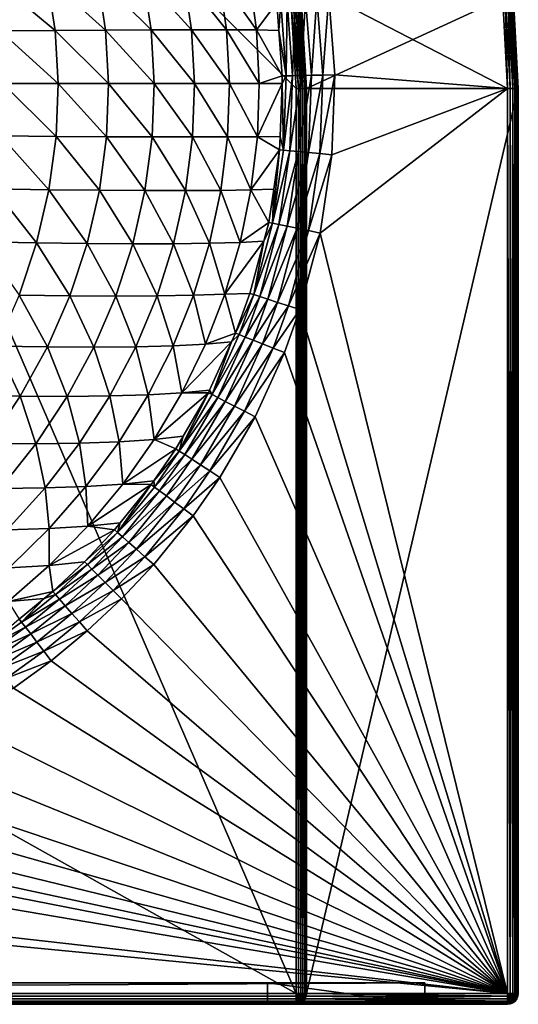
# Model space of a CAD drawing. Extents: x -924 to 924, y -425 to 424.
# Tile 48 of 52: x 692 to 924, y -425 to 32. Entities that reach past the tile are written whole.
import ezdxf

# ---------------------------------------------------------------- set-up
doc = ezdxf.new("R2010")
doc.units = 0
doc.linetypes.add('SOLIDLINE', pattern=[0])
doc.layers.add('BE3C_Starlet_I_Sil_8320CWVVK_1', color=252, linetype='SOLIDLINE')

msp = doc.modelspace()

# ---------------------------------------------------------------- linework, layer by layer
at = {"layer": 'BE3C_Starlet_I_Sil_8320CWVVK_1', "color": 252}
for points in [[(-500, 320.795), (820.794, -420), (-820.794, -420)], [(500, 320.795), (820.794, -420), (-500, 320.795)], [(818.456, 38.6675), (820.794, 0), (500, 320.795)], [(500, 320.795), (820.794, 0), (820.794, -420)], [(679.428, 51.4364, 259.164), (708.909, 27.0342, 298.076), (705.087, 51.8098, 298.31)], [(683.228, 26.8093, 258.957), (708.909, 27.0342, 298.076), (679.428, 51.4364, 259.164)], [(705.087, 51.8098, 298.31), (732.333, 27.1969, 338.54), (728.526, 52.064, 338.782)], [(708.909, 27.0342, 298.076), (732.333, 27.1969, 338.54), (705.087, 51.8098, 298.31)], [(728.526, 52.064, 338.782), (753.447, 27.2972, 380.252), (749.691, 52.1988, 380.484)], [(732.333, 27.1969, 338.54), (753.447, 27.2972, 380.252), (728.526, 52.064, 338.782)], [(749.691, 52.1988, 380.484), (772.199, 27.3349, 423.111), (768.532, 52.2139, 423.315)], [(753.447, 27.2972, 380.252), (772.199, 27.3349, 423.111), (749.691, 52.1988, 380.484)], [(772.199, 27.3349, 423.111), (788.535, 27.3099, 467.017), (768.532, 52.2139, 423.315)], [(768.532, 52.2139, 423.315), (788.535, 27.3099, 467.017), (784.995, 52.1092, 467.179)], [(799.029, 51.8844, 511.977), (784.995, 52.1092, 467.179), (802.403, 27.2221, 511.872)], [(802.403, 27.2221, 511.872), (784.995, 52.1092, 467.179), (788.535, 27.3099, 467.017)], [(802.403, 27.2221, 511.872), (811.849, 39.8941, 555.391), (799.029, 51.8844, 511.977)], [(823.166, 6.09262, 569.48), (825.244, 41.6628, 572.499), (820.529, 41.0402, 569.491)], [(823.166, 6.09262, 569.48), (827.924, 6.18606, 572.494), (825.244, 41.6628, 572.499)], [(921.659, 44.3181, 569.143), (825.721, 0, 4.14328), (823.346, 39.2613, 4.14328)], [(827.924, 6.18606, 572.494), (830.507, 42.3577, 574.367), (825.244, 41.6628, 572.499)], [(923.981, 0, 569.143), (825.721, 0, 4.14328), (921.659, 44.3181, 569.143)], [(827.924, 6.18606, 572.494), (833.236, 6.29037, 574.365), (830.507, 42.3577, 574.367)], [(836.051, 43.0896, 575), (830.507, 42.3577, 574.367), (833.236, 6.29037, 574.365)], [(836.051, 43.0896, 575), (833.236, 6.29037, 574.365), (838.832, 6.40027, 575)], [(836.051, 43.0896, 575), (919.055, 0, 575), (916.76, 43.8032, 575)], [(838.832, 6.40027, 575), (919.055, 0, 575), (836.051, 43.0896, 575)], [(916.76, 43.8032, 575), (919.055, 0, 575), (917.985, 43.932, 574.846)], [(917.985, 43.932, 574.846), (920.288, 0, 574.846), (919.135, 44.0529, 574.393)], [(917.985, 43.932, 574.846), (919.055, 0, 575), (920.288, 0, 574.846)], [(919.135, 44.0529, 574.393), (921.444, 0, 574.393), (920.138, 44.1583, 573.669)], [(919.135, 44.0529, 574.393), (920.288, 0, 574.846), (921.444, 0, 574.393)], [(920.138, 44.1583, 573.669), (922.453, 0, 573.669), (920.933, 44.2419, 572.718)], [(920.138, 44.1583, 573.669), (921.444, 0, 574.393), (922.453, 0, 573.669)], [(920.933, 44.2419, 572.718), (923.252, 0, 572.718), (921.471, 44.2984, 571.6)], [(920.933, 44.2419, 572.718), (922.453, 0, 573.669), (923.252, 0, 572.718)], [(921.471, 44.2984, 571.6), (923.792, 0, 571.6), (921.718, 44.3243, 570.384)], [(921.471, 44.2984, 571.6), (923.252, 0, 572.718), (923.792, 0, 571.6)], [(921.718, 44.3243, 570.384), (924.041, 0, 570.384), (921.659, 44.3181, 569.143)], [(921.659, 44.3181, 569.143), (924.041, 0, 570.384), (923.981, 0, 569.143)], [(921.718, 44.3243, 570.384), (923.792, 0, 571.6), (924.041, 0, 570.384)], [(802.403, 27.2221, 511.872), (812.82, 27.0464, 555.378), (811.849, 39.8941, 555.391)], [(813.657, 40.1329, 560.714), (811.849, 39.8941, 555.391), (812.82, 27.0464, 555.378)], [(813.657, 40.1329, 560.714), (812.82, 27.0464, 555.378), (816.237, 5.95656, 560.688)], [(816.237, 5.95656, 560.688), (816.601, 40.5215, 565.495), (813.657, 40.1329, 560.714)], [(816.237, 5.95656, 560.688), (819.203, 6.01481, 565.477), (816.601, 40.5215, 565.495)], [(819.203, 6.01481, 565.477), (820.529, 41.0402, 569.491), (816.601, 40.5215, 565.495)], [(818.456, 38.6675), (819.602, 38.8067, 0.13524), (821.949, 0, 0.13524)], [(818.456, 38.6675), (821.949, 0, 0.13524), (820.794, 0)], [(819.203, 6.01481, 565.477), (823.166, 6.09262, 569.48), (820.529, 41.0402, 569.491)], [(819.602, 38.8067, 0.13524), (820.687, 38.9384, 0.53358), (823.042, 0, 0.53358)], [(819.602, 38.8067, 0.13524), (823.042, 0, 0.53358), (821.949, 0, 0.13524)], [(820.687, 38.9384, 0.53358), (821.651, 39.0554, 1.17354), (824.013, 0, 1.17354)], [(820.687, 38.9384, 0.53358), (824.013, 0, 1.17354), (823.042, 0, 0.53358)], [(821.651, 39.0554, 1.17354), (822.442, 39.1515, 2.02046), (824.81, 0, 2.02046)], [(821.651, 39.0554, 1.17354), (824.81, 0, 2.02046), (824.013, 0, 1.17354)], [(822.442, 39.1515, 2.02046), (823.017, 39.2214, 3.02856), (825.389, 0, 3.02856)], [(822.442, 39.1515, 2.02046), (825.389, 0, 3.02856), (824.81, 0, 2.02046)], [(823.017, 39.2214, 3.02856), (823.346, 39.2613, 4.14328), (825.721, 0, 4.14328)], [(823.017, 39.2214, 3.02856), (825.721, 0, 4.14328), (825.389, 0, 3.02856)], [(683.228, 26.8093, 258.957), (710.332, 2.40943, 297.985), (708.909, 27.0342, 298.076)], [(684.638, 2.38656, 258.877), (710.332, 2.40943, 297.985), (683.228, 26.8093, 258.957)], [(708.909, 27.0342, 298.076), (733.755, 2.42672, 338.447), (732.333, 27.1969, 338.54)], [(710.332, 2.40943, 297.985), (733.755, 2.42672, 338.447), (708.909, 27.0342, 298.076)], [(732.333, 27.1969, 338.54), (754.854, 2.43841, 380.163), (753.447, 27.2972, 380.252)], [(733.755, 2.42672, 338.447), (754.854, 2.43841, 380.163), (732.333, 27.1969, 338.54)], [(753.447, 27.2972, 380.252), (773.576, 2.44448, 423.032), (772.199, 27.3349, 423.111)], [(754.854, 2.43841, 380.163), (773.576, 2.44448, 423.032), (753.447, 27.2972, 380.252)], [(773.576, 2.44448, 423.032), (789.868, 2.44494, 466.955), (772.199, 27.3349, 423.111)], [(772.199, 27.3349, 423.111), (789.868, 2.44494, 466.955), (788.535, 27.3099, 467.017)], [(802.403, 27.2221, 511.872), (788.535, 27.3099, 467.017), (803.676, 2.43976, 511.831)], [(803.676, 2.43976, 511.831), (788.535, 27.3099, 467.017), (789.868, 2.44494, 466.955)], [(803.676, 2.43976, 511.831), (814.418, 5.92084, 555.356), (802.403, 27.2221, 511.872)], [(802.403, 27.2221, 511.872), (814.418, 5.92084, 555.356), (812.82, 27.0464, 555.378)], [(812.82, 27.0464, 555.378), (814.418, 5.92084, 555.356), (816.237, 5.95656, 560.688)], [(803.676, 2.43976, 511.831), (814.288, 2.43616, 555.358), (814.418, 5.92084, 555.356)], [(816.237, 5.95656, 560.688), (814.418, 5.92084, 555.356), (814.288, 2.43616, 555.358)], [(816.237, 5.95656, 560.688), (814.288, 2.43616, 555.358), (814.959, -28.5496, 560.702)], [(814.959, -28.5496, 560.702), (817.914, -28.827, 565.486), (819.203, 6.01481, 565.477)], [(814.959, -28.5496, 560.702), (819.203, 6.01481, 565.477), (816.237, 5.95656, 560.688)], [(817.914, -28.827, 565.486), (821.86, -29.1975, 569.485), (823.166, 6.09262, 569.48)], [(817.914, -28.827, 565.486), (823.166, 6.09262, 569.48), (819.203, 6.01481, 565.477)], [(821.86, -29.1975, 569.485), (826.596, -29.6422, 572.496), (827.924, 6.18606, 572.494)], [(821.86, -29.1975, 569.485), (827.924, 6.18606, 572.494), (823.166, 6.09262, 569.48)], [(826.596, -29.6422, 572.496), (831.884, -30.1386, 574.366), (833.236, 6.29037, 574.365)], [(826.596, -29.6422, 572.496), (833.236, 6.29037, 574.365), (827.924, 6.18606, 572.494)], [(838.832, 6.40027, 575), (833.236, 6.29037, 574.365), (831.884, -30.1386, 574.366)], [(838.832, 6.40027, 575), (831.884, -30.1386, 574.366), (837.454, -30.6615, 575)], [(838.832, 6.40027, 575), (837.454, -30.6615, 575), (919.055, 0, 575)], [(683.69, -21.9705, 258.932), (709.375, -22.1609, 298.048), (684.638, 2.38656, 258.877)], [(684.638, 2.38656, 258.877), (709.375, -22.1609, 298.048), (710.332, 2.40943, 297.985)], [(709.375, -22.1609, 298.048), (732.798, -22.3003, 338.512), (710.332, 2.40943, 297.985)], [(710.332, 2.40943, 297.985), (732.798, -22.3003, 338.512), (733.755, 2.42672, 338.447)], [(732.798, -22.3003, 338.512), (753.907, -22.3885, 380.225), (733.755, 2.42672, 338.447)], [(733.755, 2.42672, 338.447), (753.907, -22.3885, 380.225), (754.854, 2.43841, 380.163)], [(753.907, -22.3885, 380.225), (772.649, -22.4254, 423.087), (754.854, 2.43841, 380.163)], [(754.854, 2.43841, 380.163), (772.649, -22.4254, 423.087), (773.576, 2.44448, 423.032)], [(772.649, -22.4254, 423.087), (788.971, -22.4108, 466.998), (773.576, 2.44448, 423.032)], [(773.576, 2.44448, 423.032), (788.971, -22.4108, 466.998), (789.868, 2.44494, 466.955)], [(802.819, -22.3448, 511.859), (789.868, 2.44494, 466.955), (788.971, -22.4108, 466.998)], [(803.676, 2.43976, 511.831), (789.868, 2.44494, 466.955), (802.819, -22.3448, 511.859)], [(802.819, -22.3448, 511.859), (814.288, 2.43616, 555.358), (803.676, 2.43976, 511.831)], [(802.819, -22.3448, 511.859), (813.374, -22.2234, 555.371), (814.288, 2.43616, 555.358)], [(814.288, 2.43616, 555.358), (813.374, -22.2234, 555.371), (814.959, -28.5496, 560.702)], [(820.794, -420), (820.794, 0), (821.949, 0, 0.13524)], [(820.794, -420), (821.949, 0, 0.13524), (821.949, -420, 0.13524)], [(821.949, -420, 0.13524), (821.949, 0, 0.13524), (823.042, 0, 0.53358)], [(821.949, -420, 0.13524), (823.042, 0, 0.53358), (823.042, -420, 0.53358)], [(823.042, -420, 0.53358), (823.042, 0, 0.53358), (824.013, 0, 1.17354)], [(823.042, -420, 0.53358), (824.013, 0, 1.17354), (824.013, -420, 1.17354)], [(824.013, -420, 1.17354), (824.013, 0, 1.17354), (824.81, 0, 2.02046)], [(824.013, -420, 1.17354), (824.81, 0, 2.02046), (824.81, -420, 2.02046)], [(824.81, -420, 2.02046), (824.81, 0, 2.02046), (825.389, 0, 3.02856)], [(824.81, -420, 2.02046), (825.389, 0, 3.02856), (825.389, -420, 3.02856)], [(825.389, -420, 3.02856), (825.389, 0, 3.02856), (825.721, 0, 4.14328)], [(825.389, -420, 3.02856), (825.721, 0, 4.14328), (825.721, -420, 4.14328)], [(825.721, 0, 4.14328), (923.981, 0, 569.143), (825.721, -420, 4.14328)], [(825.721, -420, 4.14328), (923.981, 0, 569.143), (923.981, -420, 569.143)], [(919.055, 0, 575), (837.454, -30.6615, 575), (831.994, -67.0376, 575)], [(919.055, 0, 575), (831.994, -67.0376, 575), (919.055, -420, 575)], [(920.288, -420, 574.846), (920.288, 0, 574.846), (919.055, 0, 575)], [(920.288, -420, 574.846), (919.055, 0, 575), (919.055, -420, 575)], [(921.444, -420, 574.393), (921.444, 0, 574.393), (920.288, 0, 574.846)], [(921.444, -420, 574.393), (920.288, 0, 574.846), (920.288, -420, 574.846)], [(922.453, -420, 573.669), (922.453, 0, 573.669), (921.444, 0, 574.393)], [(922.453, -420, 573.669), (921.444, 0, 574.393), (921.444, -420, 574.393)], [(923.252, -420, 572.718), (923.252, 0, 572.718), (922.453, 0, 573.669)], [(923.252, -420, 572.718), (922.453, 0, 573.669), (922.453, -420, 573.669)], [(923.792, -420, 571.6), (923.792, 0, 571.6), (923.252, 0, 572.718)], [(923.792, -420, 571.6), (923.252, 0, 572.718), (923.252, -420, 572.718)], [(924.041, -420, 570.384), (924.041, 0, 570.384), (923.792, 0, 571.6)], [(924.041, -420, 570.384), (923.792, 0, 571.6), (923.792, -420, 571.6)], [(923.981, -420, 569.143), (923.981, 0, 569.143), (924.041, 0, 570.384)], [(923.981, -420, 569.143), (924.041, 0, 570.384), (924.041, -420, 570.384)], [(680.364, -46.5608, 259.117), (706.026, -46.9118, 298.256), (683.69, -21.9705, 258.932)], [(683.69, -21.9705, 258.932), (706.026, -46.9118, 298.256), (709.375, -22.1609, 298.048)], [(706.026, -46.9118, 298.256), (729.459, -47.1549, 338.727), (709.375, -22.1609, 298.048)], [(709.375, -22.1609, 298.048), (729.459, -47.1549, 338.727), (732.798, -22.3003, 338.512)], [(729.459, -47.1549, 338.727), (750.61, -47.2898, 380.431), (732.798, -22.3003, 338.512)], [(732.798, -22.3003, 338.512), (750.61, -47.2898, 380.431), (753.907, -22.3885, 380.225)], [(750.61, -47.2898, 380.431), (769.429, -47.3163, 423.269), (753.907, -22.3885, 380.225)], [(753.907, -22.3885, 380.225), (769.429, -47.3163, 423.269), (772.649, -22.4254, 423.087)], [(769.429, -47.3163, 423.269), (785.861, -47.2342, 467.143), (772.649, -22.4254, 423.087)], [(772.649, -22.4254, 423.087), (785.861, -47.2342, 467.143), (788.971, -22.4108, 466.998)], [(799.854, -47.0434, 511.953), (788.971, -22.4108, 466.998), (785.861, -47.2342, 467.143)], [(802.819, -22.3448, 511.859), (788.971, -22.4108, 466.998), (799.854, -47.0434, 511.953)], [(799.854, -47.0434, 511.953), (813.145, -28.3793, 555.375), (802.819, -22.3448, 511.859)], [(802.819, -22.3448, 511.859), (813.145, -28.3793, 555.375), (813.374, -22.2234, 555.371)], [(814.959, -28.5496, 560.702), (813.374, -22.2234, 555.371), (813.145, -28.3793, 555.375)], [(799.854, -47.0434, 511.953), (810.404, -46.6914, 555.41), (813.145, -28.3793, 555.375)], [(814.959, -28.5496, 560.702), (813.145, -28.3793, 555.375), (809.893, -62.4606, 560.752)], [(809.893, -62.4606, 560.752), (813.145, -28.3793, 555.375), (810.404, -46.6914, 555.41)], [(809.893, -62.4606, 560.752), (817.914, -28.827, 565.486), (814.959, -28.5496, 560.702)], [(809.893, -62.4606, 560.752), (812.803, -63.0632, 565.521), (817.914, -28.827, 565.486)], [(812.803, -63.0632, 565.521), (821.86, -29.1975, 569.485), (817.914, -28.827, 565.486)], [(812.803, -63.0632, 565.521), (816.682, -63.8666, 569.506), (821.86, -29.1975, 569.485)], [(816.682, -63.8666, 569.506), (826.596, -29.6422, 572.496), (821.86, -29.1975, 569.485)], [(816.682, -63.8666, 569.506), (821.335, -64.8302, 572.506), (826.596, -29.6422, 572.496)], [(821.335, -64.8302, 572.506), (831.884, -30.1386, 574.366), (826.596, -29.6422, 572.496)], [(821.335, -64.8302, 572.506), (826.526, -65.9053, 574.368), (831.884, -30.1386, 574.366)], [(837.454, -30.6615, 575), (831.884, -30.1386, 574.366), (826.526, -65.9053, 574.368)], [(837.454, -30.6615, 575), (826.526, -65.9053, 574.368), (831.994, -67.0376, 575)], [(674.634, -71.0827, 259.419), (700.276, -71.5555, 298.598), (680.364, -46.5608, 259.117)], [(680.364, -46.5608, 259.117), (700.276, -71.5555, 298.598), (706.026, -46.9118, 298.256)], [(700.276, -71.5555, 298.598), (723.743, -71.8634, 339.08), (706.026, -46.9118, 298.256)], [(706.026, -46.9118, 298.256), (723.743, -71.8634, 339.08), (729.459, -47.1549, 338.727)], [(723.743, -71.8634, 339.08), (744.983, -72.006, 380.769), (729.459, -47.1549, 338.727)], [(729.459, -47.1549, 338.727), (744.983, -72.006, 380.769), (750.61, -47.2898, 380.431)], [(744.983, -72.006, 380.769), (763.944, -71.9829, 423.567), (750.61, -47.2898, 380.431)], [(750.61, -47.2898, 380.431), (763.944, -71.9829, 423.567), (769.429, -47.3163, 423.269)], [(763.944, -71.9829, 423.567), (780.575, -71.7939, 467.379), (769.429, -47.3163, 423.269)], [(769.429, -47.3163, 423.269), (780.575, -71.7939, 467.379), (785.861, -47.2342, 467.143)], [(794.825, -71.4389, 512.107), (785.861, -47.2342, 467.143), (780.575, -71.7939, 467.379)], [(799.854, -47.0434, 511.953), (785.861, -47.2342, 467.143), (794.825, -71.4389, 512.107)], [(794.825, -71.4389, 512.107), (808.1, -62.0893, 555.439), (799.854, -47.0434, 511.953)], [(799.854, -47.0434, 511.953), (808.1, -62.0893, 555.439), (810.404, -46.6914, 555.41)], [(810.404, -46.6914, 555.41), (808.1, -62.0893, 555.439), (809.893, -62.4606, 560.752)], [(794.825, -71.4389, 512.107), (805.779, -70.8524, 555.464), (808.1, -62.0893, 555.439)], [(809.893, -62.4606, 560.752), (805.779, -70.8524, 555.464), (801.131, -95.5983, 560.823)], [(801.131, -95.5983, 560.823), (812.803, -63.0632, 565.521), (809.893, -62.4606, 560.752)], [(801.131, -95.5983, 560.823), (803.961, -96.5201, 565.571), (812.803, -63.0632, 565.521)], [(803.961, -96.5201, 565.571), (816.682, -63.8666, 569.506), (812.803, -63.0632, 565.521)], [(803.961, -96.5201, 565.571), (807.726, -97.7462, 569.536), (816.682, -63.8666, 569.506)], [(809.893, -62.4606, 560.752), (808.1, -62.0893, 555.439), (805.779, -70.8524, 555.464)], [(807.726, -97.7462, 569.536), (821.335, -64.8302, 572.506), (816.682, -63.8666, 569.506)], [(807.726, -97.7462, 569.536), (812.236, -99.215, 572.52), (821.335, -64.8302, 572.506)], [(812.236, -99.215, 572.52), (826.526, -65.9053, 574.368), (821.335, -64.8302, 572.506)], [(812.236, -99.215, 572.52), (817.264, -100.853, 574.372), (826.526, -65.9053, 574.368)], [(831.994, -67.0376, 575), (826.526, -65.9053, 574.368), (817.264, -100.853, 574.372)], [(831.994, -67.0376, 575), (817.264, -100.853, 574.372), (822.559, -102.577, 575)], [(919.055, -420, 575), (831.994, -67.0376, 575), (822.559, -102.577, 575)], [(674.634, -71.0827, 259.419), (692.141, -95.8047, 299.06), (700.276, -71.5555, 298.598)], [(692.141, -95.8047, 299.06), (715.676, -96.1568, 339.557), (700.276, -71.5555, 298.598)], [(700.276, -71.5555, 298.598), (715.676, -96.1568, 339.557), (723.743, -71.8634, 339.08)], [(715.676, -96.1568, 339.557), (737.057, -96.2864, 381.226), (723.743, -71.8634, 339.08)], [(723.743, -71.8634, 339.08), (737.057, -96.2864, 381.226), (744.983, -72.006, 380.769)], [(737.057, -96.2864, 381.226), (756.234, -96.1931, 423.971), (744.983, -72.006, 380.769)], [(744.983, -72.006, 380.769), (756.234, -96.1931, 423.971), (763.944, -71.9829, 423.567)], [(756.234, -96.1931, 423.971), (773.158, -95.8766, 467.698), (763.944, -71.9829, 423.567)], [(763.944, -71.9829, 423.567), (773.158, -95.8766, 467.698), (780.575, -71.7939, 467.379)], [(787.778, -95.3367, 512.314), (780.575, -71.7939, 467.379), (773.158, -95.8766, 467.698)], [(794.825, -71.4389, 512.107), (780.575, -71.7939, 467.379), (787.778, -95.3367, 512.314)], [(787.778, -95.3367, 512.314), (805.779, -70.8524, 555.464), (794.825, -71.4389, 512.107)], [(787.778, -95.3367, 512.314), (799.377, -95.0271, 555.532), (805.779, -70.8524, 555.464)], [(805.779, -70.8524, 555.464), (799.377, -95.0271, 555.532), (801.131, -95.5983, 560.823)], [(681.657, -119.455, 299.629), (705.298, -119.847, 340.146), (692.141, -95.8047, 299.06)], [(692.141, -95.8047, 299.06), (705.298, -119.847, 340.146), (715.676, -96.1568, 339.557)], [(756.234, -96.1931, 423.971), (763.652, -119.342, 468.091), (773.158, -95.8766, 467.698)], [(778.753, -118.612, 512.568), (773.158, -95.8766, 467.698), (763.652, -119.342, 468.091)], [(787.778, -95.3367, 512.314), (773.158, -95.8766, 467.698), (778.753, -118.612, 512.568)], [(778.753, -118.612, 512.568), (792.716, -113.495, 555.589), (787.778, -95.3367, 512.314)], [(787.778, -95.3367, 512.314), (792.716, -113.495, 555.589), (799.377, -95.0271, 555.532)], [(801.131, -95.5983, 560.823), (799.377, -95.0271, 555.532), (792.716, -113.495, 555.589)], [(801.131, -95.5983, 560.823), (792.716, -113.495, 555.589), (794.438, -114.18, 560.867)], [(794.438, -114.18, 560.867), (803.961, -96.5201, 565.571), (801.131, -95.5983, 560.823)], [(705.298, -119.847, 340.146), (726.877, -119.958, 381.789), (715.676, -96.1568, 339.557)], [(715.676, -96.1568, 339.557), (726.877, -119.958, 381.789), (737.057, -96.2864, 381.226)], [(726.877, -119.958, 381.789), (746.344, -119.79, 424.467), (737.057, -96.2864, 381.226)], [(737.057, -96.2864, 381.226), (746.344, -119.79, 424.467), (756.234, -96.1931, 423.971)], [(746.344, -119.79, 424.467), (763.652, -119.342, 468.091), (756.234, -96.1931, 423.971)], [(794.438, -114.18, 560.867), (797.207, -115.282, 565.601), (803.961, -96.5201, 565.571)], [(797.207, -115.282, 565.601), (807.726, -97.7462, 569.536), (803.961, -96.5201, 565.571)], [(797.207, -115.282, 565.601), (800.884, -116.745, 569.554), (807.726, -97.7462, 569.536)], [(800.884, -116.745, 569.554), (812.236, -99.215, 572.52), (807.726, -97.7462, 569.536)], [(800.884, -116.745, 569.554), (805.286, -118.497, 572.528), (812.236, -99.215, 572.52)], [(805.286, -118.497, 572.528), (817.264, -100.853, 574.372), (812.236, -99.215, 572.52)], [(805.286, -118.497, 572.528), (810.192, -120.449, 574.374), (817.264, -100.853, 574.372)], [(822.559, -102.577, 575), (817.264, -100.853, 574.372), (810.192, -120.449, 574.374)], [(822.559, -102.577, 575), (810.192, -120.449, 574.374), (815.357, -122.505, 575)], [(919.055, -420, 575), (822.559, -102.577, 575), (815.357, -122.505, 575)], [(778.753, -118.612, 512.568), (790.855, -117.58, 555.601), (792.716, -113.495, 555.589)], [(794.438, -114.18, 560.867), (790.855, -117.58, 555.601), (781.783, -141.983, 560.928)], [(781.783, -141.983, 560.928), (797.207, -115.282, 565.601), (794.438, -114.18, 560.867)], [(794.438, -114.18, 560.867), (792.716, -113.495, 555.589), (790.855, -117.58, 555.601)], [(778.753, -118.612, 512.568), (763.652, -119.342, 468.091), (767.792, -141.15, 512.863)], [(767.792, -141.15, 512.863), (790.855, -117.58, 555.601), (778.753, -118.612, 512.568)], [(767.792, -141.15, 512.863), (780.664, -139.951, 555.665), (790.855, -117.58, 555.601)], [(790.855, -117.58, 555.601), (780.664, -139.951, 555.665), (781.783, -141.983, 560.928)], [(781.783, -141.983, 560.928), (784.434, -143.354, 565.644), (797.207, -115.282, 565.601)], [(784.434, -143.354, 565.644), (800.884, -116.745, 569.554), (797.207, -115.282, 565.601)], [(784.434, -143.354, 565.644), (787.947, -145.172, 569.579), (800.884, -116.745, 569.554)], [(787.947, -145.172, 569.579), (805.286, -118.497, 572.528), (800.884, -116.745, 569.554)], [(787.947, -145.172, 569.579), (792.149, -147.345, 572.54), (805.286, -118.497, 572.528)], [(792.149, -147.345, 572.54), (810.192, -120.449, 574.374), (805.286, -118.497, 572.528)], [(668.869, -142.306, 300.292), (692.659, -142.749, 340.831), (681.657, -119.455, 299.629)], [(681.657, -119.455, 299.629), (692.659, -142.749, 340.831), (705.298, -119.847, 340.146)], [(692.659, -142.749, 340.831), (714.493, -142.855, 382.445), (705.298, -119.847, 340.146)], [(705.298, -119.847, 340.146), (714.493, -142.855, 382.445), (726.877, -119.958, 381.789)], [(714.493, -142.855, 382.445), (734.324, -142.624, 425.046), (726.877, -119.958, 381.789)], [(726.877, -119.958, 381.789), (734.324, -142.624, 425.046), (746.344, -119.79, 424.467)], [(734.324, -142.624, 425.046), (752.106, -142.055, 468.548), (746.344, -119.79, 424.467)], [(746.344, -119.79, 424.467), (752.106, -142.055, 468.548), (763.652, -119.342, 468.091)], [(767.792, -141.15, 512.863), (763.652, -119.342, 468.091), (752.106, -142.055, 468.548)], [(792.149, -147.345, 572.54), (796.829, -149.766, 574.377), (810.192, -120.449, 574.374)], [(815.357, -122.505, 575), (810.192, -120.449, 574.374), (796.829, -149.766, 574.377)], [(815.357, -122.505, 575), (796.829, -149.766, 574.377), (801.755, -152.314, 575)], [(815.357, -122.505, 575), (801.755, -152.314, 575), (919.055, -420, 575)], [(767.792, -141.15, 512.863), (752.106, -142.055, 468.548), (754.948, -162.845, 513.193)], [(754.948, -162.845, 513.193), (780.128, -141.127, 555.668), (767.792, -141.15, 512.863)], [(754.948, -162.845, 513.193), (768.394, -161.363, 555.71), (780.128, -141.127, 555.668)], [(781.783, -141.983, 560.928), (780.128, -141.127, 555.668), (766.564, -168.246, 560.969)], [(766.564, -168.246, 560.969), (780.128, -141.127, 555.668), (768.394, -161.363, 555.71)], [(767.792, -141.15, 512.863), (780.128, -141.127, 555.668), (780.664, -139.951, 555.665)], [(781.783, -141.983, 560.928), (780.664, -139.951, 555.665), (780.128, -141.127, 555.668)], [(668.869, -142.306, 300.292), (677.87, -164.658, 341.602), (692.659, -142.749, 340.831)], [(677.87, -164.658, 341.602), (700.005, -164.796, 383.183), (692.659, -142.749, 340.831)], [(692.659, -142.749, 340.831), (700.005, -164.796, 383.183), (714.493, -142.855, 382.445)], [(700.005, -164.796, 383.183), (720.258, -164.539, 425.696), (714.493, -142.855, 382.445)], [(714.493, -142.855, 382.445), (720.258, -164.539, 425.696), (734.324, -142.624, 425.046)], [(720.258, -164.539, 425.696), (738.588, -163.889, 469.061), (734.324, -142.624, 425.046)], [(734.324, -142.624, 425.046), (738.588, -163.889, 469.061), (752.106, -142.055, 468.548)], [(754.948, -162.845, 513.193), (752.106, -142.055, 468.548), (738.588, -163.889, 469.061)], [(766.564, -168.246, 560.969), (784.434, -143.354, 565.644), (781.783, -141.983, 560.928)], [(766.564, -168.246, 560.969), (769.072, -169.868, 565.672), (784.434, -143.354, 565.644)], [(769.072, -169.868, 565.672), (787.947, -145.172, 569.579), (784.434, -143.354, 565.644)], [(769.072, -169.868, 565.672), (772.393, -172.015, 569.597), (787.947, -145.172, 569.579)], [(772.393, -172.015, 569.597), (792.149, -147.345, 572.54), (787.947, -145.172, 569.579)], [(772.393, -172.015, 569.597), (776.361, -174.581, 572.548), (792.149, -147.345, 572.54)], [(776.361, -174.581, 572.548), (796.829, -149.766, 574.377), (792.149, -147.345, 572.54)], [(776.361, -174.581, 572.548), (780.779, -177.438, 574.379), (796.829, -149.766, 574.377)], [(801.755, -152.314, 575), (796.829, -149.766, 574.377), (780.779, -177.438, 574.379)], [(801.755, -152.314, 575), (780.779, -177.438, 574.379), (785.428, -180.445, 575)], [(919.055, -420, 575), (801.755, -152.314, 575), (785.428, -180.445, 575)], [(720.258, -164.539, 425.696), (723.212, -184.68, 469.62), (738.588, -163.889, 469.061)], [(740.31, -183.563, 513.552), (738.588, -163.889, 469.061), (723.212, -184.68, 469.62)], [(754.948, -162.845, 513.193), (738.588, -163.889, 469.061), (740.31, -183.563, 513.552)], [(740.31, -183.563, 513.552), (764.993, -167.23, 555.722), (754.948, -162.845, 513.193)], [(754.948, -162.845, 513.193), (764.993, -167.23, 555.722), (768.394, -161.363, 555.71)], [(768.394, -161.363, 555.71), (764.993, -167.23, 555.722), (766.564, -168.246, 560.969)], [(677.87, -164.658, 341.602), (683.569, -185.566, 383.989), (700.005, -164.796, 383.183)], [(683.569, -185.566, 383.989), (704.284, -185.348, 426.407), (700.005, -164.796, 383.183)], [(700.005, -164.796, 383.183), (704.284, -185.348, 426.407), (720.258, -164.539, 425.696)], [(704.284, -185.348, 426.407), (723.212, -184.68, 469.62), (720.258, -164.539, 425.696)], [(740.31, -183.563, 513.552), (754.725, -182.057, 555.735), (764.993, -167.23, 555.722)], [(766.564, -168.246, 560.969), (764.993, -167.23, 555.722), (754.725, -182.057, 555.735)], [(766.564, -168.246, 560.969), (754.725, -182.057, 555.735), (755.021, -184.918, 560.98)], [(755.021, -184.918, 560.98), (769.072, -169.868, 565.672), (766.564, -168.246, 560.969)], [(755.021, -184.918, 560.98), (757.421, -186.697, 565.68), (769.072, -169.868, 565.672)], [(757.421, -186.697, 565.68), (772.393, -172.015, 569.597), (769.072, -169.868, 565.672)], [(757.421, -186.697, 565.68), (760.599, -189.051, 569.601), (772.393, -172.015, 569.597)], [(760.599, -189.051, 569.601), (776.361, -174.581, 572.548), (772.393, -172.015, 569.597)], [(760.599, -189.051, 569.601), (764.394, -191.863, 572.55), (776.361, -174.581, 572.548)], [(764.394, -191.863, 572.55), (780.779, -177.438, 574.379), (776.361, -174.581, 572.548)], [(764.394, -191.863, 572.55), (768.62, -194.994, 574.38), (780.779, -177.438, 574.379)], [(785.428, -180.445, 575), (780.779, -177.438, 574.379), (768.62, -194.994, 574.38)], [(740.31, -183.563, 513.552), (753.515, -183.803, 555.736), (754.725, -182.057, 555.735)], [(755.021, -184.918, 560.98), (754.725, -182.057, 555.735), (753.515, -183.803, 555.736)], [(785.428, -180.445, 575), (768.62, -194.994, 574.38), (773.067, -198.288, 575)], [(919.055, -420, 575), (785.428, -180.445, 575), (773.067, -198.288, 575)], [(683.569, -185.566, 383.989), (686.583, -204.836, 427.166), (704.284, -185.348, 426.407)], [(686.583, -204.836, 427.166), (706.135, -204.232, 470.217), (704.284, -185.348, 426.407)], [(704.284, -185.348, 426.407), (706.135, -204.232, 470.217), (723.212, -184.68, 469.62)], [(724.008, -203.123, 513.933), (723.212, -184.68, 469.62), (706.135, -204.232, 470.217)], [(740.31, -183.563, 513.552), (723.212, -184.68, 469.62), (724.008, -203.123, 513.933)], [(724.008, -203.123, 513.933), (753.515, -183.803, 555.736), (740.31, -183.563, 513.552)], [(724.008, -203.123, 513.933), (739.174, -201.518, 555.716), (753.515, -183.803, 555.736)], [(755.021, -184.918, 560.98), (753.515, -183.803, 555.736), (737.892, -206.071, 560.962)], [(737.892, -206.071, 560.962), (753.515, -183.803, 555.736), (739.174, -201.518, 555.716)], [(737.892, -206.071, 560.962), (757.421, -186.697, 565.68), (755.021, -184.918, 560.98)], [(737.892, -206.071, 560.962), (740.131, -208.047, 565.667), (757.421, -186.697, 565.68)], [(740.131, -208.047, 565.667), (760.599, -189.051, 569.601), (757.421, -186.697, 565.68)], [(740.131, -208.047, 565.667), (743.095, -210.665, 569.593), (760.599, -189.051, 569.601)], [(743.095, -210.665, 569.593), (764.394, -191.863, 572.55), (760.599, -189.051, 569.601)], [(743.095, -210.665, 569.593), (746.639, -213.792, 572.546), (764.394, -191.863, 572.55)], [(746.639, -213.792, 572.546), (768.62, -194.994, 574.38), (764.394, -191.863, 572.55)], [(746.639, -213.792, 572.546), (750.584, -217.275, 574.379), (768.62, -194.994, 574.38)], [(773.067, -198.288, 575), (768.62, -194.994, 574.38), (750.584, -217.275, 574.379)], [(773.067, -198.288, 575), (750.584, -217.275, 574.379), (754.736, -220.94, 575)], [(773.067, -198.288, 575), (754.736, -220.94, 575), (919.055, -420, 575)], [(686.583, -204.836, 427.166), (687.534, -222.361, 470.842), (706.135, -204.232, 470.217)], [(706.185, -221.348, 514.33), (706.135, -204.232, 470.217), (687.534, -222.361, 470.842)], [(724.008, -203.123, 513.933), (706.135, -204.232, 470.217), (706.185, -221.348, 514.33)], [(706.185, -221.348, 514.33), (736.49, -204.833, 555.712), (724.008, -203.123, 513.933)], [(706.185, -221.348, 514.33), (722.543, -219.624, 555.654), (736.49, -204.833, 555.712)], [(737.892, -206.071, 560.962), (736.49, -204.833, 555.712), (722.543, -219.624, 555.654)], [(724.008, -203.123, 513.933), (736.49, -204.833, 555.712), (739.174, -201.518, 555.716)], [(739.174, -201.518, 555.716), (736.49, -204.833, 555.712), (737.892, -206.071, 560.962)], [(737.892, -206.071, 560.962), (722.543, -219.624, 555.654), (723.857, -220.943, 560.917)], [(723.857, -220.943, 560.917), (740.131, -208.047, 565.667), (737.892, -206.071, 560.962)], [(723.857, -220.943, 560.917), (725.963, -223.057, 565.636), (740.131, -208.047, 565.667)], [(725.963, -223.057, 565.636), (743.095, -210.665, 569.593), (740.131, -208.047, 565.667)], [(725.963, -223.057, 565.636), (728.755, -225.86, 569.575), (743.095, -210.665, 569.593)], [(728.755, -225.86, 569.575), (746.639, -213.792, 572.546), (743.095, -210.665, 569.593)], [(728.755, -225.86, 569.575), (732.094, -229.213, 572.538), (746.639, -213.792, 572.546)], [(732.094, -229.213, 572.538), (750.584, -217.275, 574.379), (746.639, -213.792, 572.546)], [(732.094, -229.213, 572.538), (735.814, -232.947, 574.377), (750.584, -217.275, 574.379)], [(754.736, -220.94, 575), (750.584, -217.275, 574.379), (735.814, -232.947, 574.377)], [(687.007, -238.104, 514.736), (707.772, -233.402, 555.557), (706.185, -221.348, 514.33)], [(706.185, -221.348, 514.33), (687.534, -222.361, 470.842), (687.007, -238.104, 514.736)], [(706.185, -221.348, 514.33), (707.772, -233.402, 555.557), (722.543, -219.624, 555.654)], [(723.857, -220.943, 560.917), (722.543, -219.624, 555.654), (707.772, -233.402, 555.557)], [(723.857, -220.943, 560.917), (707.772, -233.402, 555.557), (708.991, -234.792, 560.843)], [(708.991, -234.792, 560.843), (725.963, -223.057, 565.636), (723.857, -220.943, 560.917)], [(708.991, -234.792, 560.843), (710.954, -237.031, 565.584), (725.963, -223.057, 565.636)], [(710.954, -237.031, 565.584), (728.755, -225.86, 569.575), (725.963, -223.057, 565.636)], [(754.736, -220.94, 575), (735.814, -232.947, 574.377), (739.729, -236.878, 575)], [(919.055, -420, 575), (754.736, -220.94, 575), (739.729, -236.878, 575)], [(710.954, -237.031, 565.584), (713.565, -240.007, 569.544), (728.755, -225.86, 569.575)], [(713.565, -240.007, 569.544), (732.094, -229.213, 572.538), (728.755, -225.86, 569.575)], [(713.565, -240.007, 569.544), (716.691, -243.571, 572.523), (732.094, -229.213, 572.538)], [(716.691, -243.571, 572.523), (735.814, -232.947, 574.377), (732.094, -229.213, 572.538)], [(716.691, -243.571, 572.523), (720.176, -247.544, 574.373), (735.814, -232.947, 574.377)], [(739.729, -236.878, 575), (735.814, -232.947, 574.377), (720.176, -247.544, 574.373)], [(687.007, -238.104, 514.736), (703.773, -236.682, 555.521), (707.772, -233.402, 555.557)], [(687.007, -238.104, 514.736), (692.192, -246.179, 555.416), (703.773, -236.682, 555.521)], [(693.309, -247.627, 560.734), (703.773, -236.682, 555.521), (692.192, -246.179, 555.416)], [(708.991, -234.792, 560.843), (703.773, -236.682, 555.521), (693.309, -247.627, 560.734)], [(693.309, -247.627, 560.734), (710.954, -237.031, 565.584), (708.991, -234.792, 560.843)], [(693.309, -247.627, 560.734), (695.123, -249.979, 565.509), (710.954, -237.031, 565.584)], [(695.123, -249.979, 565.509), (713.565, -240.007, 569.544), (710.954, -237.031, 565.584)], [(708.991, -234.792, 560.843), (707.772, -233.402, 555.557), (703.773, -236.682, 555.521)], [(739.729, -236.878, 575), (720.176, -247.544, 574.373), (723.844, -251.727, 575)], [(919.055, -420, 575), (739.729, -236.878, 575), (723.844, -251.727, 575)], [(695.123, -249.979, 565.509), (697.542, -253.116, 569.499), (713.565, -240.007, 569.544)], [(697.542, -253.116, 569.499), (716.691, -243.571, 572.523), (713.565, -240.007, 569.544)], [(693.309, -247.627, 560.734), (692.192, -246.179, 555.416), (676.815, -259.459, 560.591)], [(697.542, -253.116, 569.499), (700.446, -256.88, 572.502), (716.691, -243.571, 572.523)], [(700.446, -256.88, 572.502), (720.176, -247.544, 574.373), (716.691, -243.571, 572.523)], [(676.815, -259.459, 560.591), (695.123, -249.979, 565.509), (693.309, -247.627, 560.734)], [(676.815, -259.459, 560.591), (678.472, -261.911, 565.409), (695.123, -249.979, 565.509)], [(678.472, -261.911, 565.409), (697.542, -253.116, 569.499), (695.123, -249.979, 565.509)], [(700.446, -256.88, 572.502), (703.685, -261.081, 574.368), (720.176, -247.544, 574.373)], [(723.844, -251.727, 575), (720.176, -247.544, 574.373), (703.685, -261.081, 574.368)], [(678.472, -261.911, 565.409), (680.693, -265.197, 569.439), (697.542, -253.116, 569.499)], [(680.693, -265.197, 569.439), (700.446, -256.88, 572.502), (697.542, -253.116, 569.499)], [(723.844, -251.727, 575), (703.685, -261.081, 574.368), (707.098, -265.505, 575)], [(723.844, -251.727, 575), (707.098, -265.505, 575), (919.055, -420, 575)], [(680.693, -265.197, 569.439), (683.365, -269.15, 572.475), (700.446, -256.88, 572.502)], [(683.365, -269.15, 572.475), (703.685, -261.081, 574.368), (700.446, -256.88, 572.502)], [(683.365, -269.15, 572.475), (686.35, -273.567, 574.36), (703.685, -261.081, 574.368)], [(707.098, -265.505, 575), (703.685, -261.081, 574.368), (686.35, -273.567, 574.36)], [(707.098, -265.505, 575), (686.35, -273.567, 574.36), (689.496, -278.222, 575)], [(919.055, -420, 575), (707.098, -265.505, 575), (689.496, -278.222, 575)], [(919.055, -420, 575), (689.496, -278.222, 575), (664.687, -293.513, 575)], [(919.055, -420, 575), (664.687, -293.513, 575), (639.18, -306.442, 575)], [(639.18, -306.442, 575), (612.883, -317.164, 575), (919.055, -420, 575)], [(919.055, -420, 575), (612.883, -317.164, 575), (585.807, -325.711, 575)], [(919.055, -420, 575), (585.807, -325.711, 575), (557.955, -332.095, 575)], [(557.955, -332.095, 575), (529.642, -336.283, 575), (919.055, -420, 575)], [(919.055, -420, 575), (529.642, -336.283, 575), (501.264, -338.225, 575)], [(919.055, -420, 575), (113.344, -342.372, 575), (-919.055, -420, 575)], [(919.055, -420, 575), (226.695, -341.755, 575), (113.344, -342.372, 575)], [(444.427, -339.25, 575), (226.695, -341.755, 575), (919.055, -420, 575)], [(919.055, -420, 575), (501.264, -338.225, 575), (444.427, -339.25, 575)], [(-880.637, -415, 495), (880.637, -415, 495), (-880.637, -425, 495)], [(-880.637, -425, 495), (880.637, -415, 495), (880.637, -425, 495)], [(-807.593, -415, 75), (807.593, -415, 75), (-880.637, -415, 495)], [(-880.637, -415, 495), (807.593, -415, 75), (880.637, -415, 495)], [(807.593, -415, 75), (-807.593, -415, 75), (807.593, -425, 75)], [(807.593, -425, 75), (-807.593, -415, 75), (-807.593, -425, 75)], [(880.637, -415, 495), (807.593, -415, 75), (880.637, -425, 495)], [(880.637, -425, 495), (807.593, -415, 75), (807.593, -425, 75)], [(-919.055, -421.294, 574.83), (919.055, -421.294, 574.83), (919.055, -420, 575)], [(-919.055, -421.294, 574.83), (919.055, -420, 575), (-919.055, -420, 575)], [(820.794, -421.294, 0.17036), (-820.794, -421.294, 0.17036), (-820.794, -420)], [(820.794, -421.294, 0.17036), (-820.794, -420), (820.794, -420)], [(821.949, -420, 0.13524), (821.91, -421.294, 0.301), (820.794, -421.294, 0.17036)], [(821.949, -420, 0.13524), (820.794, -421.294, 0.17036), (820.794, -420)], [(823.042, -420, 0.53358), (822.965, -421.294, 0.68579), (821.91, -421.294, 0.301)], [(823.042, -420, 0.53358), (821.91, -421.294, 0.301), (821.949, -420, 0.13524)], [(824.013, -420, 1.17354), (823.903, -421.294, 1.30392), (822.965, -421.294, 0.68579)], [(824.013, -420, 1.17354), (822.965, -421.294, 0.68579), (823.042, -420, 0.53358)], [(824.81, -420, 2.02046), (824.673, -421.294, 2.12201), (823.903, -421.294, 1.30392)], [(824.81, -420, 2.02046), (823.903, -421.294, 1.30392), (824.013, -420, 1.17354)], [(825.389, -420, 3.02856), (825.233, -421.294, 3.09573), (824.673, -421.294, 2.12201)], [(825.389, -420, 3.02856), (824.673, -421.294, 2.12201), (824.81, -420, 2.02046)], [(825.721, -420, 4.14328), (825.553, -421.294, 4.17249), (825.233, -421.294, 3.09573)], [(825.721, -420, 4.14328), (825.233, -421.294, 3.09573), (825.389, -420, 3.02856)], [(825.721, -420, 4.14328), (923.814, -421.294, 569.172), (825.553, -421.294, 4.17249)], [(825.721, -420, 4.14328), (923.981, -420, 569.143), (923.814, -421.294, 569.172)], [(919.055, -420, 575), (920.246, -421.294, 574.681), (920.288, -420, 574.846)], [(919.055, -420, 575), (919.055, -421.294, 574.83), (920.246, -421.294, 574.681)], [(920.288, -420, 574.846), (920.246, -421.294, 574.681), (921.362, -421.294, 574.243)], [(920.288, -420, 574.846), (921.362, -421.294, 574.243), (921.444, -420, 574.393)], [(921.444, -420, 574.393), (921.362, -421.294, 574.243), (922.337, -421.294, 573.544)], [(921.444, -420, 574.393), (922.337, -421.294, 573.544), (922.453, -420, 573.669)], [(922.453, -420, 573.669), (922.337, -421.294, 573.544), (923.109, -421.294, 572.626)], [(922.453, -420, 573.669), (923.109, -421.294, 572.626), (923.252, -420, 572.718)], [(923.252, -420, 572.718), (923.109, -421.294, 572.626), (923.631, -421.294, 571.546)], [(923.252, -420, 572.718), (923.631, -421.294, 571.546), (923.792, -420, 571.6)], [(923.792, -420, 571.6), (923.631, -421.294, 571.546), (923.871, -421.294, 570.371)], [(923.792, -420, 571.6), (923.871, -421.294, 570.371), (924.041, -420, 570.384)], [(924.041, -420, 570.384), (923.871, -421.294, 570.371), (923.814, -421.294, 569.172)], [(924.041, -420, 570.384), (923.814, -421.294, 569.172), (923.981, -420, 569.143)], [(-919.055, -422.5, 574.33), (919.055, -422.5, 574.33), (919.055, -421.294, 574.83)], [(-919.055, -422.5, 574.33), (919.055, -421.294, 574.83), (-919.055, -421.294, 574.83)], [(-919.055, -423.536, 573.536), (919.055, -423.536, 573.536), (919.055, -422.5, 574.33)], [(-919.055, -423.536, 573.536), (919.055, -422.5, 574.33), (-919.055, -422.5, 574.33)], [(-919.055, -424.33, 572.5), (919.055, -424.33, 572.5), (919.055, -423.536, 573.536)], [(-919.055, -424.33, 572.5), (919.055, -423.536, 573.536), (-919.055, -423.536, 573.536)], [(-919.055, -424.83, 571.294), (919.055, -424.83, 571.294), (919.055, -424.33, 572.5)], [(-919.055, -424.83, 571.294), (919.055, -424.33, 572.5), (-919.055, -424.33, 572.5)], [(-919.055, -425, 570), (919.055, -425, 570), (919.055, -424.83, 571.294)], [(-919.055, -425, 570), (919.055, -424.83, 571.294), (-919.055, -424.83, 571.294)], [(-919.055, -425, 570), (-880.637, -425, 495), (919.055, -425, 570)], [(919.055, -425, 570), (-880.637, -425, 495), (880.637, -425, 495)], [(820.794, -422.5, 0.66988), (-820.794, -422.5, 0.66988), (-820.794, -421.294, 0.17036)], [(820.794, -422.5, 0.66988), (-820.794, -421.294, 0.17036), (820.794, -421.294, 0.17036)], [(820.794, -423.536, 1.46446), (-820.794, -423.536, 1.46446), (-820.794, -422.5, 0.66988)], [(820.794, -423.536, 1.46446), (-820.794, -422.5, 0.66988), (820.794, -422.5, 0.66988)], [(820.794, -424.33, 2.5), (-820.794, -424.33, 2.5), (-820.794, -423.536, 1.46446)], [(820.794, -424.33, 2.5), (-820.794, -423.536, 1.46446), (820.794, -423.536, 1.46446)], [(820.794, -424.83, 3.7059), (-820.794, -424.83, 3.7059), (-820.794, -424.33, 2.5)], [(820.794, -424.83, 3.7059), (-820.794, -424.33, 2.5), (820.794, -424.33, 2.5)], [(820.794, -425, 5), (-820.794, -425, 5), (-820.794, -424.83, 3.7059)], [(820.794, -425, 5), (-820.794, -424.83, 3.7059), (820.794, -424.83, 3.7059)], [(820.794, -425, 5), (807.593, -425, 75), (-820.794, -425, 5)], [(-820.794, -425, 5), (807.593, -425, 75), (-807.593, -425, 75)], [(820.794, -425, 5), (880.637, -425, 495), (807.593, -425, 75)], [(821.91, -421.294, 0.301), (821.795, -422.5, 0.78697), (820.794, -422.5, 0.66988)], [(821.91, -421.294, 0.301), (820.794, -422.5, 0.66988), (820.794, -421.294, 0.17036)], [(821.795, -422.5, 0.78697), (821.611, -423.536, 1.56007), (820.794, -423.536, 1.46446)], [(821.795, -422.5, 0.78697), (820.794, -423.536, 1.46446), (820.794, -422.5, 0.66988)], [(821.611, -423.536, 1.56007), (821.372, -424.33, 2.56761), (820.794, -424.33, 2.5)], [(821.611, -423.536, 1.56007), (820.794, -424.33, 2.5), (820.794, -423.536, 1.46446)], [(821.372, -424.33, 2.56761), (821.093, -424.83, 3.74091), (820.794, -424.83, 3.7059)], [(821.372, -424.33, 2.56761), (820.794, -424.83, 3.7059), (820.794, -424.33, 2.5)], [(822.069, -424.83, 4.77827), (919.055, -425, 570), (820.794, -425, 5)], [(820.794, -425, 5), (820.794, -424.83, 3.7059), (821.093, -424.83, 3.74091)], [(821.628, -424.83, 4.00964), (821.834, -424.83, 4.22884), (820.794, -425, 5)], [(821.984, -424.83, 4.48976), (820.794, -425, 5), (821.834, -424.83, 4.22884)], [(822.069, -424.83, 4.77827), (820.794, -425, 5), (821.984, -424.83, 4.48976)], [(821.376, -424.83, 3.84401), (820.794, -425, 5), (821.093, -424.83, 3.74091)], [(821.376, -424.83, 3.84401), (821.628, -424.83, 4.00964), (820.794, -425, 5)], [(919.055, -425, 570), (880.637, -425, 495), (820.794, -425, 5)], [(821.918, -424.33, 2.76678), (821.376, -424.83, 3.84401), (821.093, -424.83, 3.74091)], [(821.918, -424.33, 2.76678), (821.093, -424.83, 3.74091), (821.372, -424.33, 2.56761)], [(822.384, -423.536, 1.84177), (821.918, -424.33, 2.76678), (821.372, -424.33, 2.56761)], [(822.384, -423.536, 1.84177), (821.372, -424.33, 2.56761), (821.611, -423.536, 1.56007)], [(822.404, -424.33, 3.08676), (821.376, -424.83, 3.84401), (821.918, -424.33, 2.76678)], [(822.404, -424.33, 3.08676), (821.628, -424.83, 4.00964), (821.376, -424.83, 3.84401)], [(822.741, -422.5, 1.13197), (822.384, -423.536, 1.84177), (821.611, -423.536, 1.56007)], [(822.741, -422.5, 1.13197), (821.611, -423.536, 1.56007), (821.795, -422.5, 0.78697)], [(822.802, -424.33, 3.51024), (821.834, -424.83, 4.22884), (821.628, -424.83, 4.00964)], [(822.404, -424.33, 3.08676), (822.802, -424.33, 3.51024), (821.628, -424.83, 4.00964)], [(822.965, -421.294, 0.68579), (822.741, -422.5, 1.13197), (821.795, -422.5, 0.78697)], [(822.965, -421.294, 0.68579), (821.795, -422.5, 0.78697), (821.91, -421.294, 0.301)], [(821.984, -424.83, 4.48976), (821.834, -424.83, 4.22884), (823.092, -424.33, 4.01428)], [(823.092, -424.33, 4.01428), (821.834, -424.83, 4.22884), (822.802, -424.33, 3.51024)], [(823.07, -423.536, 2.2943), (822.404, -424.33, 3.08676), (821.918, -424.33, 2.76678)], [(823.07, -423.536, 2.2943), (821.918, -424.33, 2.76678), (822.384, -423.536, 1.84177)], [(822.069, -424.83, 4.77827), (821.984, -424.83, 4.48976), (823.258, -424.33, 4.57166)], [(823.258, -424.33, 4.57166), (821.984, -424.83, 4.48976), (823.092, -424.33, 4.01428)], [(823.258, -424.33, 4.57166), (920.33, -424.83, 569.778), (822.069, -424.83, 4.77827)], [(822.069, -424.83, 4.77827), (920.33, -424.83, 569.778), (919.055, -425, 570)], [(823.582, -422.5, 1.68619), (823.07, -423.536, 2.2943), (822.384, -423.536, 1.84177)], [(823.582, -422.5, 1.68619), (822.384, -423.536, 1.84177), (822.741, -422.5, 1.13197)], [(823.634, -423.536, 2.89316), (822.404, -424.33, 3.08676), (823.07, -423.536, 2.2943)], [(823.634, -423.536, 2.89316), (822.802, -424.33, 3.51024), (822.404, -424.33, 3.08676)], [(823.903, -421.294, 1.30392), (823.582, -422.5, 1.68619), (822.741, -422.5, 1.13197)], [(823.903, -421.294, 1.30392), (822.741, -422.5, 1.13197), (822.965, -421.294, 0.68579)], [(823.092, -424.33, 4.01428), (822.802, -424.33, 3.51024), (824.044, -423.536, 3.60599)], [(823.634, -423.536, 2.89316), (824.044, -423.536, 3.60599), (822.802, -424.33, 3.51024)], [(824.272, -422.5, 2.41965), (823.634, -423.536, 2.89316), (823.07, -423.536, 2.2943)], [(824.272, -422.5, 2.41965), (823.07, -423.536, 2.2943), (823.582, -422.5, 1.68619)], [(823.258, -424.33, 4.57166), (823.092, -424.33, 4.01428), (824.278, -423.536, 4.39423)], [(824.278, -423.536, 4.39423), (823.092, -424.33, 4.01428), (824.044, -423.536, 3.60599)], [(824.278, -423.536, 4.39423), (921.518, -424.33, 569.572), (823.258, -424.33, 4.57166)], [(823.258, -424.33, 4.57166), (921.518, -424.33, 569.572), (920.33, -424.83, 569.778)], [(824.673, -421.294, 2.12201), (824.272, -422.5, 2.41965), (823.582, -422.5, 1.68619)], [(824.673, -421.294, 2.12201), (823.582, -422.5, 1.68619), (823.903, -421.294, 1.30392)], [(824.774, -422.5, 3.29268), (823.634, -423.536, 2.89316), (824.272, -422.5, 2.41965)], [(824.774, -422.5, 3.29268), (824.044, -423.536, 3.60599), (823.634, -423.536, 2.89316)], [(824.278, -423.536, 4.39423), (824.044, -423.536, 3.60599), (825.061, -422.5, 4.25807)], [(824.774, -422.5, 3.29268), (825.061, -422.5, 4.25807), (824.044, -423.536, 3.60599)], [(825.233, -421.294, 3.09573), (824.774, -422.5, 3.29268), (824.272, -422.5, 2.41965)], [(825.233, -421.294, 3.09573), (824.272, -422.5, 2.41965), (824.673, -421.294, 2.12201)], [(825.061, -422.5, 4.25807), (922.539, -423.536, 569.394), (824.278, -423.536, 4.39423)], [(824.278, -423.536, 4.39423), (922.539, -423.536, 569.394), (921.518, -424.33, 569.572)], [(825.553, -421.294, 4.17249), (824.774, -422.5, 3.29268), (825.233, -421.294, 3.09573)], [(825.553, -421.294, 4.17249), (825.061, -422.5, 4.25807), (824.774, -422.5, 3.29268)], [(825.553, -421.294, 4.17249), (923.321, -422.5, 569.258), (825.061, -422.5, 4.25807)], [(825.061, -422.5, 4.25807), (923.321, -422.5, 569.258), (922.539, -423.536, 569.394)], [(825.553, -421.294, 4.17249), (923.814, -421.294, 569.172), (923.321, -422.5, 569.258)], [(919.055, -422.5, 574.33), (920.122, -422.5, 574.197), (919.055, -421.294, 574.83)], [(920.246, -421.294, 574.681), (919.055, -421.294, 574.83), (920.122, -422.5, 574.197)], [(919.055, -423.536, 573.536), (919.927, -423.536, 573.427), (919.055, -422.5, 574.33)], [(919.055, -422.5, 574.33), (919.927, -423.536, 573.427), (920.122, -422.5, 574.197)], [(919.055, -424.33, 572.5), (919.671, -424.33, 572.423), (919.055, -423.536, 573.536)], [(919.055, -423.536, 573.536), (919.671, -424.33, 572.423), (919.927, -423.536, 573.427)], [(919.055, -424.83, 571.294), (919.374, -424.83, 571.254), (919.055, -424.33, 572.5)], [(919.055, -424.33, 572.5), (919.374, -424.83, 571.254), (919.671, -424.33, 572.423)], [(919.055, -425, 570), (920.346, -424.83, 570.099), (920.281, -424.83, 570.414)], [(920.33, -424.83, 569.778), (920.346, -424.83, 570.099), (919.055, -425, 570)], [(920.142, -424.83, 570.704), (919.935, -424.83, 570.95), (919.055, -425, 570)], [(919.674, -424.83, 571.137), (919.055, -425, 570), (919.935, -424.83, 570.95)], [(919.374, -424.83, 571.254), (919.055, -425, 570), (919.674, -424.83, 571.137)], [(919.055, -424.83, 571.294), (919.055, -425, 570), (919.374, -424.83, 571.254)], [(920.281, -424.83, 570.414), (920.142, -424.83, 570.704), (919.055, -425, 570)], [(919.374, -424.83, 571.254), (919.674, -424.83, 571.137), (919.671, -424.33, 572.423)], [(919.671, -424.33, 572.423), (920.25, -424.33, 572.196), (919.927, -423.536, 573.427)], [(919.671, -424.33, 572.423), (919.674, -424.83, 571.137), (920.25, -424.33, 572.196)], [(919.674, -424.83, 571.137), (919.935, -424.83, 570.95), (920.25, -424.33, 572.196)], [(919.927, -423.536, 573.427), (920.744, -423.536, 573.106), (920.122, -422.5, 574.197)], [(919.927, -423.536, 573.427), (920.25, -424.33, 572.196), (920.744, -423.536, 573.106)], [(920.754, -424.33, 571.834), (919.935, -424.83, 570.95), (920.142, -424.83, 570.704)], [(920.25, -424.33, 572.196), (919.935, -424.83, 570.95), (920.754, -424.33, 571.834)], [(920.246, -421.294, 574.681), (920.122, -422.5, 574.197), (921.124, -422.5, 573.804)], [(921.124, -422.5, 573.804), (920.122, -422.5, 574.197), (920.744, -423.536, 573.106)], [(921.154, -424.33, 571.359), (920.754, -424.33, 571.834), (920.142, -424.83, 570.704)], [(921.154, -424.33, 571.359), (920.142, -424.83, 570.704), (920.281, -424.83, 570.414)], [(920.246, -421.294, 574.681), (921.124, -422.5, 573.804), (921.362, -421.294, 574.243)], [(920.25, -424.33, 572.196), (920.754, -424.33, 571.834), (920.744, -423.536, 573.106)], [(921.154, -424.33, 571.359), (920.281, -424.83, 570.414), (921.424, -424.33, 570.8)], [(921.424, -424.33, 570.8), (920.281, -424.83, 570.414), (920.346, -424.83, 570.099)], [(921.548, -424.33, 570.192), (920.346, -424.83, 570.099), (920.33, -424.83, 569.778)], [(921.548, -424.33, 570.192), (920.33, -424.83, 569.778), (921.518, -424.33, 569.572)], [(921.424, -424.33, 570.8), (920.346, -424.83, 570.099), (921.548, -424.33, 570.192)], [(921.124, -422.5, 573.804), (920.744, -423.536, 573.106), (921.458, -423.536, 572.594)], [(921.458, -423.536, 572.594), (920.744, -423.536, 573.106), (920.754, -424.33, 571.834)], [(921.458, -423.536, 572.594), (920.754, -424.33, 571.834), (921.154, -424.33, 571.359)], [(921.362, -421.294, 574.243), (921.124, -422.5, 573.804), (921.997, -422.5, 573.177)], [(921.124, -422.5, 573.804), (921.458, -423.536, 572.594), (921.997, -422.5, 573.177)], [(921.458, -423.536, 572.594), (921.154, -424.33, 571.359), (922.023, -423.536, 571.922)], [(922.023, -423.536, 571.922), (921.154, -424.33, 571.359), (921.424, -424.33, 570.8)], [(921.362, -421.294, 574.243), (921.997, -422.5, 573.177), (922.337, -421.294, 573.544)], [(922.023, -423.536, 571.922), (921.424, -424.33, 570.8), (922.405, -423.536, 571.132)], [(922.405, -423.536, 571.132), (921.424, -424.33, 570.8), (921.548, -424.33, 570.192)], [(921.997, -422.5, 573.177), (921.458, -423.536, 572.594), (922.023, -423.536, 571.922)], [(922.581, -423.536, 570.271), (921.548, -424.33, 570.192), (921.518, -424.33, 569.572)], [(922.581, -423.536, 570.271), (921.518, -424.33, 569.572), (922.539, -423.536, 569.394)], [(922.405, -423.536, 571.132), (921.548, -424.33, 570.192), (922.581, -423.536, 570.271)], [(922.337, -421.294, 573.544), (921.997, -422.5, 573.177), (922.69, -422.5, 572.354)], [(921.997, -422.5, 573.177), (922.023, -423.536, 571.922), (922.69, -422.5, 572.354)], [(922.69, -422.5, 572.354), (922.023, -423.536, 571.922), (922.405, -423.536, 571.132)], [(922.337, -421.294, 573.544), (922.69, -422.5, 572.354), (923.109, -421.294, 572.626)], [(922.69, -422.5, 572.354), (922.405, -423.536, 571.132), (923.158, -422.5, 571.386)], [(923.158, -422.5, 571.386), (922.405, -423.536, 571.132), (922.581, -423.536, 570.271)], [(923.373, -422.5, 570.332), (922.581, -423.536, 570.271), (922.539, -423.536, 569.394)], [(923.373, -422.5, 570.332), (922.539, -423.536, 569.394), (923.321, -422.5, 569.258)], [(923.158, -422.5, 571.386), (922.581, -423.536, 570.271), (923.373, -422.5, 570.332)], [(923.109, -421.294, 572.626), (922.69, -422.5, 572.354), (923.158, -422.5, 571.386)], [(923.109, -421.294, 572.626), (923.158, -422.5, 571.386), (923.631, -421.294, 571.546)], [(923.631, -421.294, 571.546), (923.158, -422.5, 571.386), (923.373, -422.5, 570.332)], [(923.871, -421.294, 570.371), (923.373, -422.5, 570.332), (923.321, -422.5, 569.258)], [(923.871, -421.294, 570.371), (923.321, -422.5, 569.258), (923.814, -421.294, 569.172)], [(923.631, -421.294, 571.546), (923.373, -422.5, 570.332), (923.871, -421.294, 570.371)]]:
    msp.add_3dface(points, dxfattribs=at)

doc.saveas('drawing.dxf')
